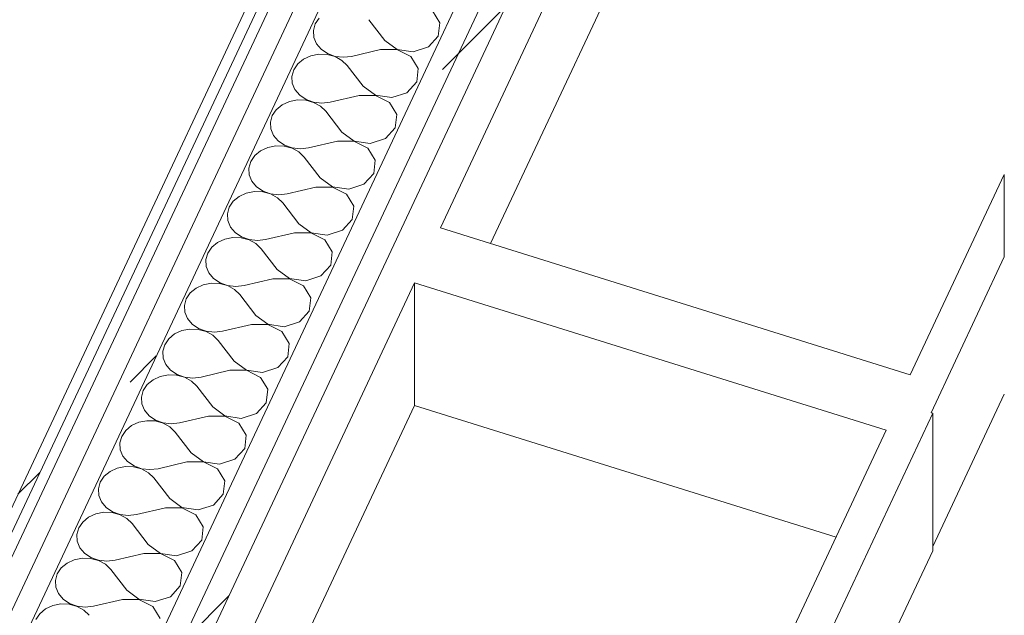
# Model space of a CAD drawing. Header units: millimetres. Extents: x -21126 to 28102, y -1237 to 9397.
# Tile 141 of 226: x 671 to 1250, y 1150 to 1500. Entities that reach past the tile are written whole.
import ezdxf

# ---------------------------------------------------------------- set-up
doc = ezdxf.new("R2010")
doc.units = ezdxf.units.MM
doc.header["$MEASUREMENT"] = 0
doc.linetypes.add('Wipeout_Contour', pattern=[1000, 0, -1000])
doc.layers.add('Nuevo_08_E_Envans secs', color=7, linetype='Continuous')
doc.layers.add('Nuevo_09_EI_Mobiliari cuines', color=7, linetype='Continuous')
doc.layers.add('Nuevo_08_E_Envans secs_Pluma_Nº__1', color=7, linetype='Continuous', lineweight=5)
doc.layers.add('Nuevo_09_EI_Mobiliari cuines_Pluma_Nº__1', color=7, linetype='Continuous', lineweight=5)
for name, color, linetype, lineweight, true_color in [('Nuevo_08_E_Envans secs_Pluma_Nº__102', 7, 'Continuous', 5, 0xcccccc), ('Nuevo_08_E_Envans secs_Pluma_Nº__171', 171, 'Continuous', 13, 0xaaaaff), ('Nuevo_08_E_Envans secs_Pluma_Nº__177', 7, 'Continuous', 15, 0xf7e046)]:
    doc.layers.add(name, color=color, linetype=linetype, lineweight=lineweight, true_color=true_color)
pattern_1 = [(45, (0, 0), (-183.848, 183.848), [195, -65]), (45, (7e-14, 183.85), (-183.848, 183.848), [195, -65])]

# ---------------------------------------------------------------- blocks, each defined once
blk = doc.blocks.new('*X42')
at = {"layer": 'Nuevo_08_E_Envans secs_Pluma_Nº__102', "color": 254, "linetype": 'Continuous', "lineweight": 5, "true_color": 0xcccccc}
for p, q in [((846.86, 1501.21), (844.5, 1497.72)), ((917.75, 1498.42), (913.42, 1505.47)), ((844.5, 1497.72), (843.4, 1493.84)), ((885.4, 1488.04), (875.99, 1500.25)), ((916.89, 1490.56), (917.75, 1498.42)), ((843.4, 1493.84), (843.64, 1489.87)), ((843.64, 1489.87), (845.2, 1486.09)), ((911.1, 1484.25), (916.89, 1490.56)), ((845.2, 1486.09), (847.97, 1482.82)), ((885.4, 1488.04), (892.59, 1482.76)), ((902.1, 1481.36), (911.1, 1484.25)), ((841.89, 1479.04), (837.64, 1477.08)), ((846.63, 1479.97), (841.89, 1479.04)), ((851.51, 1479.81), (846.63, 1479.97)), ((847.97, 1482.82), (851.73, 1480.28)), ((856.15, 1478.57), (851.51, 1479.81)), ((851.73, 1480.28), (856.2, 1478.68)), ((860.19, 1476.34), (856.15, 1478.57)), ((856.2, 1478.68), (861.03, 1478.13)), ((861.03, 1478.13), (865.86, 1478.69)), ((882.87, 1482.65), (865.86, 1478.69)), ((892.54, 1482.65), (882.87, 1482.65)), ((900.77, 1478.52), (892.54, 1482.65)), ((892.59, 1482.76), (902.1, 1481.36)), ((905.1, 1471.47), (900.77, 1478.52)), ((834.2, 1474.26), (831.85, 1470.77)), ((837.64, 1477.08), (834.2, 1474.26)), ((863.33, 1473.3), (860.19, 1476.34)), ((872.75, 1461.08), (863.33, 1473.3)), ((904.24, 1463.61), (905.1, 1471.47)), ((831.85, 1470.77), (830.75, 1466.89)), ((830.75, 1466.89), (830.99, 1462.91)), ((830.99, 1462.91), (832.55, 1459.14)), ((872.75, 1461.08), (879.94, 1455.81)), ((898.45, 1457.3), (904.24, 1463.61)), ((832.55, 1459.14), (835.32, 1455.86)), ((835.32, 1455.86), (839.08, 1453.33)), ((870.22, 1455.69), (853.21, 1451.74)), ((879.89, 1455.7), (870.22, 1455.69)), ((888.11, 1451.56), (879.89, 1455.7)), ((879.94, 1455.81), (889.45, 1454.41)), ((889.45, 1454.41), (898.45, 1457.3)), ((824.98, 1450.13), (821.55, 1447.3)), ((829.24, 1452.09), (824.98, 1450.13)), ((833.98, 1453.02), (829.24, 1452.09)), ((838.86, 1452.86), (833.98, 1453.02)), ((843.49, 1451.62), (838.86, 1452.86)), ((839.08, 1453.33), (843.54, 1451.73)), ((847.54, 1449.39), (843.49, 1451.62)), ((843.54, 1451.73), (848.38, 1451.18)), ((850.68, 1446.35), (847.54, 1449.39)), ((848.38, 1451.18), (853.21, 1451.74)), ((892.44, 1444.52), (888.11, 1451.56)), ((819.19, 1443.82), (818.09, 1439.94)), ((821.55, 1447.3), (819.19, 1443.82)), ((860.1, 1434.13), (850.68, 1446.35)), ((891.59, 1436.66), (892.44, 1444.52)), ((818.09, 1439.94), (818.33, 1435.96)), ((885.79, 1430.35), (891.59, 1436.66)), ((818.33, 1435.96), (819.9, 1432.19)), ((819.9, 1432.19), (822.66, 1428.91)), ((860.1, 1434.13), (867.28, 1428.86)), ((816.58, 1425.14), (812.33, 1423.18)), ((821.33, 1426.07), (816.58, 1425.14)), ((826.2, 1425.91), (821.33, 1426.07)), ((822.66, 1428.91), (826.42, 1426.38)), ((830.84, 1424.67), (826.2, 1425.91)), ((826.42, 1426.38), (830.89, 1424.78)), ((857.57, 1428.74), (840.56, 1424.78)), ((867.23, 1428.75), (857.57, 1428.74)), ((875.46, 1424.61), (867.23, 1428.75)), ((867.28, 1428.86), (876.8, 1427.46)), ((876.8, 1427.46), (885.79, 1430.35)), ((808.9, 1420.35), (806.54, 1416.87)), ((812.33, 1423.18), (808.9, 1420.35)), ((834.88, 1422.44), (830.84, 1424.67)), ((830.89, 1424.78), (835.72, 1424.23)), ((838.03, 1419.39), (834.88, 1422.44)), ((835.72, 1424.23), (840.56, 1424.78)), ((847.44, 1407.18), (838.03, 1419.39)), ((879.79, 1417.56), (875.46, 1424.61)), ((806.54, 1416.87), (805.44, 1412.99)), ((878.93, 1409.71), (879.79, 1417.56)), ((805.44, 1412.99), (805.68, 1409.01)), ((805.68, 1409.01), (807.24, 1405.24)), ((873.14, 1403.4), (878.93, 1409.71)), ((807.24, 1405.24), (810.01, 1401.96)), ((810.01, 1401.96), (813.77, 1399.43)), ((847.44, 1407.18), (854.63, 1401.91)), ((854.63, 1401.91), (864.14, 1400.51)), ((864.14, 1400.51), (873.14, 1403.4)), ((799.68, 1396.23), (796.24, 1393.4)), ((803.93, 1398.18), (799.68, 1396.23)), ((808.67, 1399.12), (803.93, 1398.18)), ((813.55, 1398.96), (808.67, 1399.12)), ((818.19, 1397.72), (813.55, 1398.96)), ((813.77, 1399.43), (818.24, 1397.82)), ((822.23, 1395.49), (818.19, 1397.72)), ((818.24, 1397.82), (823.07, 1397.28)), ((823.07, 1397.28), (827.9, 1397.83)), ((844.91, 1401.79), (827.9, 1397.83)), ((854.58, 1401.8), (844.91, 1401.79)), ((862.81, 1397.66), (854.58, 1401.8)), ((867.14, 1390.61), (862.81, 1397.66)), ((796.24, 1393.4), (793.89, 1389.92)), ((825.37, 1392.44), (822.23, 1395.49)), ((834.79, 1380.23), (825.37, 1392.44)), ((866.28, 1382.76), (867.14, 1390.61)), ((793.89, 1389.92), (792.79, 1386.04)), ((792.79, 1386.04), (793.03, 1382.06)), ((793.03, 1382.06), (794.59, 1378.29)), ((834.79, 1380.23), (841.98, 1374.96)), ((860.49, 1376.44), (866.28, 1382.76)), ((794.59, 1378.29), (797.36, 1375.01)), ((797.36, 1375.01), (801.12, 1372.47)), ((832.26, 1374.84), (815.25, 1370.88)), ((841.93, 1374.85), (832.26, 1374.84)), ((850.15, 1370.71), (841.93, 1374.85)), ((841.98, 1374.96), (851.49, 1373.56)), ((851.49, 1373.56), (860.49, 1376.44)), ((787.02, 1369.28), (783.59, 1366.45)), ((791.28, 1371.23), (787.02, 1369.28)), ((796.02, 1372.17), (791.28, 1371.23)), ((800.9, 1372.01), (796.02, 1372.17)), ((805.53, 1370.76), (800.9, 1372.01)), ((801.12, 1372.47), (805.58, 1370.87)), ((809.58, 1368.54), (805.53, 1370.76)), ((805.58, 1370.87), (810.42, 1370.33)), ((812.72, 1365.49), (809.58, 1368.54)), ((810.42, 1370.33), (815.25, 1370.88)), ((854.48, 1363.66), (850.15, 1370.71)), ((781.23, 1362.96), (780.13, 1359.09)), ((783.59, 1366.45), (781.23, 1362.96)), ((822.14, 1353.28), (812.72, 1365.49)), ((853.63, 1355.81), (854.48, 1363.66)), ((780.13, 1359.09), (780.37, 1355.11)), ((847.83, 1349.49), (853.63, 1355.81)), ((780.37, 1355.11), (781.94, 1351.34)), ((781.94, 1351.34), (784.7, 1348.06)), ((822.14, 1353.28), (829.32, 1348.01)), ((778.62, 1344.28), (774.37, 1342.33)), ((783.37, 1345.21), (778.62, 1344.28)), ((788.24, 1345.05), (783.37, 1345.21)), ((784.7, 1348.06), (788.46, 1345.52)), ((792.88, 1343.81), (788.24, 1345.05)), ((788.46, 1345.52), (792.93, 1343.92)), ((819.61, 1347.89), (802.6, 1343.93)), ((829.27, 1347.9), (819.61, 1347.89)), ((837.5, 1343.76), (829.27, 1347.9)), ((829.32, 1348.01), (838.84, 1346.61)), ((838.84, 1346.61), (847.83, 1349.49)), ((770.94, 1339.5), (768.58, 1336.01)), ((774.37, 1342.33), (770.94, 1339.5)), ((796.92, 1341.59), (792.88, 1343.81)), ((792.93, 1343.92), (797.76, 1343.38)), ((800.07, 1338.54), (796.92, 1341.59)), ((797.76, 1343.38), (802.6, 1343.93)), ((809.48, 1326.33), (800.07, 1338.54)), ((841.83, 1336.71), (837.5, 1343.76)), ((768.58, 1336.01), (767.48, 1332.13)), ((840.97, 1328.86), (841.83, 1336.71)), ((767.48, 1332.13), (767.72, 1328.16)), ((767.72, 1328.16), (769.28, 1324.39)), ((835.18, 1322.54), (840.97, 1328.86)), ((769.28, 1324.39), (772.05, 1321.11)), ((772.05, 1321.11), (775.81, 1318.57)), ((806.95, 1320.94), (789.94, 1316.98)), ((816.62, 1320.95), (806.95, 1320.94)), ((809.48, 1326.33), (816.67, 1321.06)), ((824.85, 1316.81), (816.62, 1320.95)), ((816.67, 1321.06), (826.18, 1319.65)), ((826.18, 1319.65), (835.18, 1322.54)), ((761.72, 1315.38), (758.28, 1312.55)), ((765.97, 1317.33), (761.72, 1315.38)), ((770.71, 1318.26), (765.97, 1317.33)), ((775.59, 1318.1), (770.71, 1318.26)), ((780.23, 1316.86), (775.59, 1318.1)), ((775.81, 1318.57), (780.28, 1316.97)), ((784.27, 1314.63), (780.23, 1316.86)), ((780.28, 1316.97), (785.11, 1316.43)), ((785.11, 1316.43), (789.94, 1316.98)), ((829.18, 1309.76), (824.85, 1316.81)), ((758.28, 1312.55), (755.93, 1309.06)), ((787.41, 1311.59), (784.27, 1314.63)), ((796.83, 1299.38), (787.41, 1311.59)), ((828.32, 1301.9), (829.18, 1309.76)), ((755.93, 1309.06), (754.83, 1305.18)), ((754.83, 1305.18), (755.07, 1301.21)), ((755.07, 1301.21), (756.63, 1297.44)), ((796.83, 1299.38), (804.02, 1294.11)), ((822.53, 1295.59), (828.32, 1301.9)), ((756.63, 1297.44), (759.4, 1294.16)), ((759.4, 1294.16), (763.16, 1291.62)), ((794.3, 1293.99), (777.29, 1290.03)), ((803.97, 1294), (794.3, 1293.99)), ((812.19, 1289.86), (803.97, 1294)), ((804.02, 1294.11), (813.53, 1292.7)), ((813.53, 1292.7), (822.53, 1295.59)), ((749.07, 1288.43), (745.63, 1285.6)), ((753.32, 1290.38), (749.07, 1288.43)), ((758.06, 1291.31), (753.32, 1290.38)), ((762.94, 1291.15), (758.06, 1291.31)), ((767.57, 1289.91), (762.94, 1291.15)), ((763.16, 1291.62), (767.62, 1290.02)), ((771.62, 1287.68), (767.57, 1289.91)), ((767.62, 1290.02), (772.46, 1289.47)), ((774.76, 1284.64), (771.62, 1287.68)), ((772.46, 1289.47), (777.29, 1290.03)), ((816.52, 1282.81), (812.19, 1289.86)), ((743.27, 1282.11), (742.17, 1278.23)), ((745.63, 1285.6), (743.27, 1282.11)), ((784.18, 1272.43), (774.76, 1284.64)), ((815.67, 1274.95), (816.52, 1282.81)), ((742.17, 1278.23), (742.41, 1274.26)), ((809.87, 1268.64), (815.67, 1274.95)), ((742.41, 1274.26), (743.98, 1270.49)), ((743.98, 1270.49), (746.74, 1267.21)), ((784.18, 1272.43), (791.36, 1267.15)), ((800.88, 1265.75), (809.87, 1268.64)), ((740.66, 1263.43), (736.41, 1261.47)), ((745.41, 1264.36), (740.66, 1263.43)), ((750.28, 1264.2), (745.41, 1264.36)), ((746.74, 1267.21), (750.5, 1264.67)), ((754.92, 1262.96), (750.28, 1264.2)), ((750.5, 1264.67), (754.97, 1263.07)), ((758.96, 1260.73), (754.92, 1262.96)), ((754.97, 1263.07), (759.8, 1262.52)), ((759.8, 1262.52), (764.64, 1263.08)), ((781.65, 1267.04), (764.64, 1263.08)), ((791.31, 1267.05), (781.65, 1267.04)), ((799.54, 1262.91), (791.31, 1267.05)), ((791.36, 1267.15), (800.88, 1265.75)), ((803.87, 1255.86), (799.54, 1262.91)), ((732.98, 1258.65), (730.62, 1255.16)), ((736.41, 1261.47), (732.98, 1258.65)), ((762.11, 1257.69), (758.96, 1260.73)), ((771.52, 1245.48), (762.11, 1257.69)), ((730.62, 1255.16), (729.52, 1251.28)), ((729.52, 1251.28), (729.76, 1247.31)), ((803.01, 1248), (803.87, 1255.86)), ((729.76, 1247.31), (731.32, 1243.53)), ((771.52, 1245.48), (778.71, 1240.2)), ((797.22, 1241.69), (803.01, 1248)), ((731.32, 1243.53), (734.09, 1240.26)), ((734.09, 1240.26), (737.85, 1237.72)), ((768.99, 1240.09), (751.98, 1236.13)), ((778.66, 1240.09), (768.99, 1240.09)), ((786.89, 1235.96), (778.66, 1240.09)), ((778.71, 1240.2), (788.22, 1238.8)), ((788.22, 1238.8), (797.22, 1241.69)), ((723.76, 1234.52), (720.32, 1231.69)), ((728.01, 1236.48), (723.76, 1234.52)), ((732.75, 1237.41), (728.01, 1236.48)), ((737.63, 1237.25), (732.75, 1237.41)), ((742.27, 1236.01), (737.63, 1237.25)), ((737.85, 1237.72), (742.32, 1236.12)), ((746.31, 1233.78), (742.27, 1236.01)), ((742.32, 1236.12), (747.15, 1235.57)), ((747.15, 1235.57), (751.98, 1236.13)), ((791.22, 1228.91), (786.89, 1235.96)), ((717.97, 1228.21), (716.87, 1224.33)), ((720.32, 1231.69), (717.97, 1228.21)), ((749.45, 1230.74), (746.31, 1233.78)), ((758.87, 1218.52), (749.45, 1230.74)), ((790.36, 1221.05), (791.22, 1228.91)), ((716.87, 1224.33), (717.11, 1220.35)), ((717.11, 1220.35), (718.67, 1216.58)), ((718.67, 1216.58), (721.44, 1213.3)), ((758.87, 1218.52), (766.06, 1213.25)), ((784.57, 1214.74), (790.36, 1221.05)), ((721.44, 1213.3), (725.2, 1210.77)), ((725.2, 1210.77), (729.66, 1209.17)), ((756.34, 1213.13), (739.33, 1209.18)), ((766.01, 1213.14), (756.34, 1213.13)), ((774.23, 1209), (766.01, 1213.14)), ((766.06, 1213.25), (775.57, 1211.85)), ((775.57, 1211.85), (784.57, 1214.74)), ((711.11, 1207.57), (707.67, 1204.74)), ((715.36, 1209.53), (711.11, 1207.57)), ((720.1, 1210.46), (715.36, 1209.53)), ((724.98, 1210.3), (720.1, 1210.46)), ((729.61, 1209.06), (724.98, 1210.3)), ((733.66, 1206.83), (729.61, 1209.06)), ((729.66, 1209.17), (734.5, 1208.62)), ((736.8, 1203.79), (733.66, 1206.83)), ((734.5, 1208.62), (739.33, 1209.18)), ((778.56, 1201.96), (774.23, 1209)), ((705.31, 1201.26), (704.21, 1197.38)), ((707.67, 1204.74), (705.31, 1201.26)), ((746.22, 1191.57), (736.8, 1203.79)), ((777.71, 1194.1), (778.56, 1201.96)), ((704.21, 1197.38), (704.45, 1193.4)), ((704.45, 1193.4), (706.02, 1189.63)), ((771.91, 1187.79), (777.71, 1194.1)), ((706.02, 1189.63), (708.78, 1186.35)), ((746.22, 1191.57), (753.4, 1186.3)), ((762.92, 1184.9), (771.91, 1187.79)), ((702.7, 1182.58), (698.45, 1180.62)), ((707.45, 1183.51), (702.7, 1182.58)), ((712.32, 1183.35), (707.45, 1183.51)), ((708.78, 1186.35), (712.54, 1183.82)), ((716.96, 1182.11), (712.32, 1183.35)), ((712.54, 1183.82), (717.01, 1182.22)), ((721, 1179.88), (716.96, 1182.11)), ((717.01, 1182.22), (721.84, 1181.67)), ((721.84, 1181.67), (726.68, 1182.22)), ((743.69, 1186.18), (726.68, 1182.22)), ((753.35, 1186.19), (743.69, 1186.18)), ((761.58, 1182.05), (753.35, 1186.19)), ((753.4, 1186.3), (762.92, 1184.9)), ((765.91, 1175), (761.58, 1182.05)), ((695.02, 1177.79), (692.66, 1174.31)), ((698.45, 1180.62), (695.02, 1177.79)), ((724.15, 1176.83), (721, 1179.88)), ((733.56, 1164.62), (724.15, 1176.83)), ((692.66, 1174.31), (691.56, 1170.43)), ((691.56, 1170.43), (691.8, 1166.45)), ((765.05, 1167.15), (765.91, 1175)), ((691.8, 1166.45), (693.36, 1162.68)), ((733.56, 1164.62), (740.75, 1159.35)), ((759.26, 1160.84), (765.05, 1167.15)), ((693.36, 1162.68), (696.13, 1159.4)), ((696.13, 1159.4), (699.89, 1156.87)), ((731.03, 1159.23), (714.02, 1155.27)), ((740.7, 1159.24), (731.03, 1159.23)), ((748.93, 1155.1), (740.7, 1159.24)), ((740.75, 1159.35), (750.26, 1157.95)), ((750.26, 1157.95), (759.26, 1160.84)), ((685.8, 1153.67), (682.36, 1150.84)), ((690.05, 1155.62), (685.8, 1153.67)), ((694.79, 1156.56), (690.05, 1155.62)), ((699.67, 1156.4), (694.79, 1156.56)), ((704.31, 1155.16), (699.67, 1156.4)), ((699.89, 1156.87), (704.36, 1155.26)), ((708.35, 1152.93), (704.31, 1155.16)), ((704.36, 1155.26), (709.19, 1154.72)), ((711.49, 1149.88), (708.35, 1152.93)), ((709.19, 1154.72), (714.02, 1155.27)), ((753.26, 1148.05), (748.93, 1155.1)), ((682.36, 1150.84), (680.01, 1147.36))]:
    blk.add_line(p, q, dxfattribs=at)
blk = doc.blocks.new('Elem Sección_39_1')
at = {"layer": 'Nuevo_08_E_Envans secs', "lineweight": 0}
blk.add_blockref('*X42', (0, 0), dxfattribs=at)
at = {"color": 254, "linetype": 'Wipeout_Contour', "lineweight": 0, "ltscale": 7138.975996}
blk.add_wipeout([(-484.59, -1237.2), (-477.78, -1237.2), (1036.68, 1988.55), (1030.74, 1990.4)], dxfattribs=at).dxf.layer = 'Nuevo_08_E_Envans secs'
at = {"layer": 'Nuevo_08_E_Envans secs_Pluma_Nº__171', "linetype": 'Continuous', "lineweight": 13, "true_color": 0xaaaaff}
h = blk.add_hatch(dxfattribs=at)
h.set_pattern_fill('Panellat_HPL_0001', color=161, style=0, pattern_type=2)
h.set_pattern_definition(pattern_1)
h.paths.add_polyline_path([(-484.59, -1237.2), (-477.78, -1237.2), (1036.68, 1988.55), (1030.74, 1990.4)])
at = {"color": 254, "linetype": 'Wipeout_Contour', "lineweight": 0, "ltscale": 5006.09606}
blk.add_wipeout([(1102.06, 1849.46), (75.69, -336.67), (88.57, -340.7), (1114.94, 1845.44)], dxfattribs=at).dxf.layer = 'Nuevo_08_E_Envans secs'
at = {"layer": 'Nuevo_08_E_Envans secs_Pluma_Nº__177', "linetype": 'Continuous', "lineweight": 15, "true_color": 0xf7e046}
h = blk.add_hatch(dxfattribs=at)
h.set_pattern_fill('Panellat_HPL_0001', color=53, style=0, pattern_type=2)
h.set_pattern_definition(pattern_1)
h.paths.add_polyline_path([(1102.06, 1849.46), (75.69, -336.67), (88.57, -340.7), (1114.94, 1845.44)])
at = {"color": 254, "linetype": 'Wipeout_Contour', "lineweight": 0, "ltscale": 7526.90868}
blk.add_wipeout([(57.87, -343.16), (70.75, -347.18), (75.69, -336.67), (1102.06, 1849.46), (1106.99, 1859.97), (1094.11, 1864)], dxfattribs=at).dxf.layer = 'Nuevo_08_E_Envans secs'
at = {"layer": 'Nuevo_08_E_Envans secs_Pluma_Nº__177', "linetype": 'Continuous', "lineweight": 15, "true_color": 0xf7e046}
h = blk.add_hatch(dxfattribs=at)
h.set_pattern_fill('Panellat_HPL_0001', color=53, style=0, pattern_type=2)
h.set_pattern_definition(pattern_1)
h.paths.add_polyline_path([(57.87, -343.16), (70.75, -347.18), (75.69, -336.67), (1102.06, 1849.46), (1106.99, 1859.97), (1094.11, 1864)])
at = {"color": 254, "linetype": 'Wipeout_Contour', "lineweight": 0, "ltscale": 10325.532467}
blk.add_wipeout([(-456.19, -1237.2), (-441.41, -1237.2), (-197.12, -716.87), (-26.3, -353.03), (1029.67, 1896.17), (1056.25, 1952.77), (1043.36, 1956.79)], dxfattribs=at).dxf.layer = 'Nuevo_08_E_Envans secs'
at = {"layer": 'Nuevo_08_E_Envans secs_Pluma_Nº__177', "linetype": 'Continuous', "lineweight": 15, "true_color": 0xf7e046}
h = blk.add_hatch(dxfattribs=at)
h.set_pattern_fill('Panellat_HPL_0001', color=53, style=0, pattern_type=2)
h.set_pattern_definition(pattern_1)
h.paths.add_polyline_path([(-456.19, -1237.2), (-441.41, -1237.2), (-197.12, -716.87), (-26.3, -353.03), (1029.67, 1896.17), (1056.25, 1952.77), (1043.36, 1956.79)])
at = {"color": 254, "linetype": 'Wipeout_Contour', "lineweight": 0, "ltscale": 9316.097112}
blk.add_wipeout([(-470.96, -1237.2), (-456.19, -1237.2), (1043.36, 1956.79), (1048.3, 1967.3), (1035.42, 1971.33)], dxfattribs=at).dxf.layer = 'Nuevo_08_E_Envans secs'
at = {"layer": 'Nuevo_08_E_Envans secs_Pluma_Nº__177', "linetype": 'Continuous', "lineweight": 15, "true_color": 0xf7e046}
h = blk.add_hatch(dxfattribs=at)
h.set_pattern_fill('Panellat_HPL_0001', color=53, style=0, pattern_type=2)
h.set_pattern_definition(pattern_1)
h.paths.add_polyline_path([(-470.96, -1237.2), (-456.19, -1237.2), (1043.36, 1956.79), (1048.3, 1967.3), (1035.42, 1971.33)])
at = {"layer": 'Nuevo_08_E_Envans secs_Pluma_Nº__1', "color": 7, "linetype": 'Continuous', "lineweight": 5}
for p, q in [((1030.74, 1990.4), (-484.59, -1237.2)), ((1043.36, 1956.79), (-456.19, -1237.2)), ((1102.06, 1849.46), (75.69, -336.67))]:
    blk.add_line(p, q, dxfattribs=at)
at = {"layer": 'Nuevo_08_E_Envans secs_Pluma_Nº__1', "color": 7, "linetype": 'Continuous', "lineweight": 5, "flags": 128}
for points in [[(1036.68, 1988.55), (1034.4, 1983.7), (-477.78, -1237.2)], [(1040.35, 1981.84), (1035.42, 1971.33), (-470.96, -1237.2)], [(1056.25, 1952.77), (1029.67, 1896.17), (-26.3, -353.03)], [(1099.04, 1874.51), (1094.11, 1864), (57.87, -343.16)], [(1114.94, 1845.44), (890.66, 1367.73), (662.9, 882.61), (435.14, 397.49), (93.51, -330.19)]]:
    blk.add_lwpolyline(points, dxfattribs=at)
blk = doc.blocks.new('Elem Sección_61_1')
at = {"layer": 'Nuevo_09_EI_Mobiliari cuines_Pluma_Nº__1', "color": 7, "linetype": 'Continuous', "lineweight": 5}
for p, q in [((902.89, 1345.37), (690.32, 892.6)), ((902.89, 1273.38), (902.89, 1345.37)), ((902.89, 1345.37), (1180.37, 1258.72)), ((719.8, 883.39), (902.89, 1273.38)), ((902.89, 1273.38), (1150.89, 1195.92)), ((1207.78, 1268.7), (1094.28, 1026.95)), ((1206.79, 1269.01), (1207.78, 1268.7)), ((1207.78, 1268.7), (1207.78, 1187.9)), ((1180.37, 1258.72), (1074.46, 1033.14)), ((1207.78, 1187.9), (1141.42, 1046.55)), ((1113.51, 1043.18), (1113.26, 1042.69)), ((1113.74, 1043.55), (1113.51, 1043.18)), ((1113.93, 1043.8), (1113.74, 1043.55)), ((1114.08, 1043.89), (1113.93, 1043.8)), ((1136.85, 1036.78), (1114.08, 1043.89)), ((1136.85, 1044.51), (1137.05, 1045.17)), ((1136.87, 1043.83), (1136.85, 1044.51)), ((1136.85, 1034.54), (1136.85, 1044.51)), ((1137.11, 1043.18), (1136.87, 1043.83)), ((1137.05, 1045.17), (1137.44, 1045.76)), ((1137.55, 1042.6), (1137.11, 1043.18)), ((1137.44, 1045.76), (1138.01, 1046.25)), ((1138.01, 1046.25), (1138.72, 1046.61)), ((1138.72, 1046.61), (1139.52, 1046.8)), ((1139.52, 1046.8), (1140.35, 1046.82)), ((1140.35, 1046.82), (1141.16, 1046.66)), ((1141.16, 1046.66), (1141.89, 1046.34)), ((1141.89, 1046.34), (1142.49, 1045.87)), ((1142.49, 1045.87), (1142.93, 1045.3)), ((1142.99, 1043.31), (1142.6, 1042.71)), ((1142.93, 1045.3), (1143.16, 1044.65)), ((1143.18, 1043.97), (1142.99, 1043.31)), ((1143.16, 1044.65), (1143.18, 1043.97)), ((1143.18, 999.95), (1143.18, 1043.97)), ((1112.34, 1039.92), (1112.31, 1039.57)), ((1112.31, 1039.57), (1112.34, 1039.35)), ((1112.44, 1040.39), (1112.34, 1039.92)), ((1112.34, 1039.35), (1112.44, 1039.29)), ((1112.59, 1040.94), (1112.44, 1040.39)), ((1137.14, 1031.58), (1112.44, 1039.29)), ((1112.79, 1041.53), (1112.59, 1040.94)), ((1113.02, 1042.13), (1112.79, 1041.53)), ((1113.26, 1042.69), (1113.02, 1042.13)), ((1138.15, 1042.14), (1137.55, 1042.6)), ((1138.88, 1041.81), (1138.15, 1042.14)), ((1139.69, 1041.65), (1138.88, 1041.81)), ((1140.52, 1041.67), (1139.69, 1041.65)), ((1141.32, 1041.87), (1140.52, 1041.67)), ((1142.02, 1042.22), (1141.32, 1041.87)), ((1142.6, 1042.71), (1142.02, 1042.22)), ((1073.7, 1031.52), (967.79, 805.94)), ((1073.7, 1031.52), (1093.52, 1025.33)), ((1074.46, 1031.28), (1074.46, 1033.14)), ((1074.46, 1033.14), (1094.28, 1026.95)), ((1134.74, 1032.32), (1127.83, 1017.59)), ((1136.85, 1034.27), (1136.84, 1034.02)), ((1136.84, 1034.02), (1136.87, 1033.82)), ((1136.87, 1034.68), (1136.85, 1034.27)), ((1136.85, 1033.95), (1136.85, 1034.27)), ((1136.85, 1012.53), (1136.85, 1031.67)), ((1136.91, 1033.56), (1136.95, 1033.33)), ((1136.95, 1033.33), (1137.11, 1032.77)), ((1137.14, 1032.68), (1137.34, 1032.12)), ((1137.34, 1031.55), (1137.14, 1031.58)), ((1137.34, 1032.12), (1137.43, 1031.73)), ((1137.43, 1031.73), (1137.34, 1031.55)), ((1094.28, 955.51), (1094.28, 1026.95)), ((1093.52, 1025.33), (980.02, 783.58)), ((1093.52, 955.75), (1093.52, 1025.33)), ((1113.02, 1020.12), (1112.79, 1019.52)), ((1113.26, 1020.68), (1113.02, 1020.12)), ((1113.51, 1021.17), (1113.26, 1020.68)), ((1113.74, 1021.55), (1113.51, 1021.17)), ((1113.93, 1021.79), (1113.74, 1021.55)), ((1114.08, 1021.88), (1113.93, 1021.79)), ((1136.85, 1014.77), (1114.08, 1021.88)), ((1112.34, 1017.91), (1112.31, 1017.56)), ((1112.31, 1017.56), (1112.34, 1017.34)), ((1112.44, 1018.38), (1112.34, 1017.91)), ((1112.34, 1017.34), (1112.44, 1017.28)), ((1112.59, 1018.93), (1112.44, 1018.38)), ((1137.14, 1009.57), (1112.44, 1017.28)), ((1112.79, 1019.52), (1112.59, 1018.93)), ((1125.73, 1013.13), (1102.7, 964.08)), ((1136.85, 1012.26), (1136.84, 1012.01)), ((1136.84, 1012.01), (1136.87, 1011.81)), ((1136.87, 1012.67), (1136.85, 1012.26)), ((1136.85, 1011.94), (1136.85, 1012.26)), ((1136.85, 1000.49), (1136.85, 1009.66)), ((1136.95, 1011.32), (1137.11, 1010.76)), ((1137.14, 1010.67), (1137.34, 1010.11)), ((1137.34, 1009.54), (1137.14, 1009.57)), ((1137.34, 1010.11), (1137.43, 1009.72)), ((1137.43, 1009.72), (1137.34, 1009.54)), ((1136.87, 999.81), (1136.85, 1000.49)), ((1137.11, 999.16), (1136.87, 999.81)), ((1137.55, 998.59), (1137.11, 999.16)), ((1138.15, 998.12), (1137.55, 998.59)), ((1138.88, 997.8), (1138.15, 998.12)), ((1139.69, 997.64), (1138.88, 997.8)), ((1140.52, 997.66), (1139.69, 997.64)), ((1141.32, 997.85), (1140.52, 997.66)), ((1142.02, 998.21), (1141.32, 997.85)), ((1142.6, 998.7), (1142.02, 998.21)), ((1142.99, 999.29), (1142.6, 998.7)), ((1143.18, 999.95), (1142.99, 999.29)), ((1098.33, 962.7), (1098.13, 962.04)), ((1098.13, 962.04), (1098.16, 961.36)), ((1098.13, 952.07), (1098.13, 962.04)), ((1098.72, 963.29), (1098.33, 962.7)), ((1099.29, 963.78), (1098.72, 963.29)), ((1100, 964.14), (1099.29, 963.78)), ((1100.8, 964.33), (1100, 964.14)), ((1101.63, 964.35), (1100.8, 964.33)), ((1102.44, 964.19), (1101.63, 964.35)), ((1103.17, 963.87), (1102.44, 964.19)), ((1103.77, 963.4), (1103.17, 963.87)), ((1104.21, 962.83), (1103.77, 963.4)), ((1104.44, 962.18), (1104.21, 962.83)), ((1104.47, 961.5), (1104.44, 962.18)), ((1073.59, 957.1), (1073.63, 957.45)), ((1073.63, 956.88), (1073.59, 957.1)), ((1073.63, 957.45), (1073.72, 957.92)), ((1073.72, 956.82), (1073.63, 956.88)), ((1073.72, 957.92), (1073.87, 958.47)), ((1098.42, 949.11), (1073.72, 956.82)), ((1073.87, 958.47), (1074.07, 959.06)), ((1074.07, 959.06), (1074.3, 959.66)), ((1074.3, 959.66), (1074.54, 960.22)), ((1074.54, 960.22), (1074.79, 960.71)), ((1074.79, 960.71), (1075.02, 961.08)), ((1075.02, 961.08), (1075.21, 961.33)), ((1075.21, 961.33), (1075.36, 961.42)), ((1098.13, 954.31), (1075.36, 961.42)), ((1098.16, 961.36), (1098.39, 960.71)), ((1098.39, 960.71), (1098.83, 960.13)), ((1098.83, 960.13), (1099.43, 959.66)), ((1099.43, 959.66), (1100.16, 959.34)), ((1100.16, 959.34), (1100.97, 959.18)), ((1100.97, 959.18), (1101.8, 959.2)), ((1101.8, 959.2), (1102.6, 959.4)), ((1102.6, 959.4), (1103.3, 959.75)), ((1103.3, 959.75), (1103.88, 960.24)), ((1103.88, 960.24), (1104.27, 960.84)), ((1104.27, 960.84), (1104.47, 961.5)), ((1104.47, 917.48), (1104.47, 961.5)), ((1093.52, 944.53), (1093.52, 950.63)), ((1094.28, 946.14), (1094.28, 950.4)), ((1098.12, 951.55), (1098.13, 951.8)), ((1098.15, 951.35), (1098.12, 951.55)), ((1098.13, 951.8), (1098.15, 952.21)), ((1098.13, 951.48), (1098.13, 951.8)), ((1098.39, 950.3), (1098.23, 950.86)), ((1098.62, 949.65), (1098.42, 950.21)), ((1089.11, 935.12), (1093.52, 944.53)), ((1093.52, 946.38), (1094.28, 946.14)), ((1096.02, 949.85), (1094.28, 946.14)), ((1098.13, 930.06), (1098.13, 949.19)), ((1098.42, 949.11), (1098.62, 949.08)), ((1098.71, 949.26), (1098.62, 949.65)), ((1098.62, 949.08), (1098.71, 949.26)), ((1074.54, 938.21), (1074.79, 938.7)), ((1074.79, 938.7), (1075.02, 939.08)), ((1075.02, 939.08), (1075.21, 939.32)), ((1075.21, 939.32), (1075.36, 939.41)), ((1098.13, 932.3), (1075.36, 939.41)), ((1073.59, 935.09), (1073.63, 935.44)), ((1073.63, 934.87), (1073.59, 935.09)), ((1073.63, 935.44), (1073.72, 935.91)), ((1073.72, 934.81), (1073.63, 934.87)), ((1073.72, 935.91), (1073.87, 936.46)), ((1098.42, 927.1), (1073.72, 934.81)), ((1073.87, 936.46), (1074.07, 937.05)), ((1074.07, 937.05), (1074.3, 937.65)), ((1074.3, 937.65), (1074.54, 938.21)), ((980.02, 702.78), (1087.01, 930.66)), ((1098.12, 929.54), (1098.13, 929.79)), ((1098.15, 929.34), (1098.12, 929.54)), ((1098.13, 929.79), (1098.15, 930.2)), ((1098.13, 929.47), (1098.13, 929.79)), ((1098.13, 918.02), (1098.13, 927.19)), ((1098.23, 928.85), (1098.19, 929.08)), ((1098.39, 928.29), (1098.23, 928.85)), ((1098.62, 927.64), (1098.42, 928.2)), ((1098.42, 927.1), (1098.62, 927.07)), ((1098.71, 927.25), (1098.62, 927.64)), ((1098.62, 927.07), (1098.71, 927.25)), ((1098.13, 918.02), (1098.16, 917.34)), ((1098.16, 917.34), (1098.39, 916.69)), ((1098.39, 916.69), (1098.83, 916.12)), ((1098.83, 916.12), (1099.43, 915.65)), ((1099.43, 915.65), (1100.16, 915.33)), ((1100.16, 915.33), (1100.97, 915.17)), ((1101.8, 915.19), (1102.6, 915.38)), ((1102.6, 915.38), (1103.3, 915.73)), ((1103.3, 915.73), (1103.88, 916.23)), ((1103.88, 916.23), (1104.27, 916.82)), ((1104.27, 916.82), (1104.47, 917.48)), ((1100.97, 915.17), (1101.8, 915.19)), ((690.32, 892.6), (967.79, 805.94))]:
    blk.add_line(p, q, dxfattribs=at)
blk = doc.blocks.new('Elem Sección_62_1')
at = {"layer": 'Nuevo_09_EI_Mobiliari cuines_Pluma_Nº__1', "color": 7, "linetype": 'Continuous', "lineweight": 5}
for p, q in [((1127.17, 1823.08), (918.07, 1377.72)), ((1127.17, 1751.08), (1127.17, 1823.08)), ((1127.17, 1823.08), (1249.88, 1784.76)), ((1249.88, 1803.3), (1249.88, 1784.76)), ((947.55, 1368.51), (1127.17, 1751.08)), ((1127.17, 1751.08), (1249.88, 1712.76)), ((1249.88, 1409.18), (1194.56, 1291.37)), ((1249.88, 1409.18), (1249.88, 1360.78)), ((918.07, 1377.72), (1194.56, 1291.37)), ((1249.88, 1360.78), (1206.79, 1269.01)), ((1207.78, 1190.32), (1249.88, 1279.98))]:
    blk.add_line(p, q, dxfattribs=at)

msp = doc.modelspace()

# ---------------------------------------------------------------- block references
at = {"layer": 'Nuevo_08_E_Envans secs', "lineweight": 0}
msp.add_blockref('Elem Sección_39_1', (0, 0), dxfattribs=at)

# ---------------------------------------------------------------- next in the draw order: block references
at = {"layer": 'Nuevo_09_EI_Mobiliari cuines', "lineweight": 0}
for name in ['Elem Sección_62_1', 'Elem Sección_61_1']:
    msp.add_blockref(name, (0, 0), dxfattribs=at)

doc.saveas('drawing.dxf')
